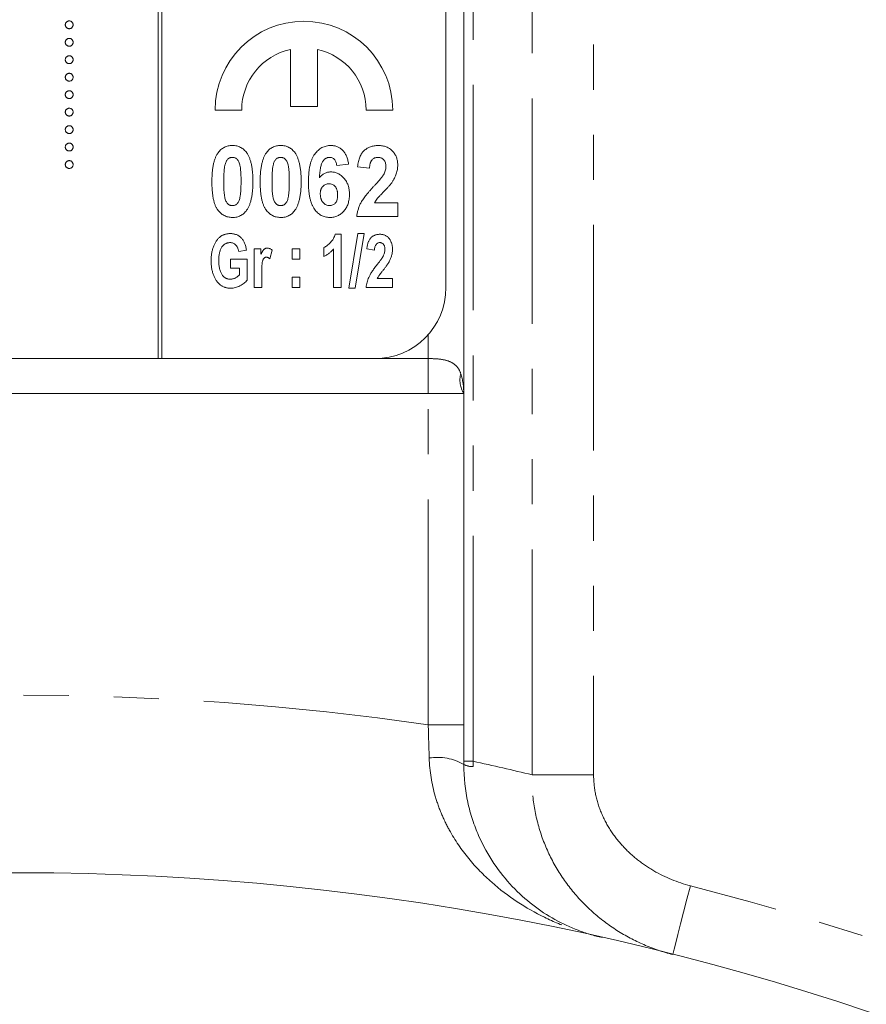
# Model space of a CAD drawing. Header units: millimetres. Extents: x -17 to 394, y -269 to 387.
# Tile 5 of 28: x 58 to 82, y 139 to 167. Entities that reach past the tile are written whole.
import ezdxf

# ---------------------------------------------------------------- set-up
doc = ezdxf.new("R2010")
doc.units = ezdxf.units.MM
doc.linetypes.add('PHANTOM', pattern=[12.7, 6.35, -1.27, 1.27, -1.27, 1.27, -1.27])

msp = doc.modelspace()

# ---------------------------------------------------------------- linework, layer by layer
at = {"color": 7, "linetype": 'Continuous', "lineweight": 15}
for p, q in [((70.492, 221.999), (70.492, 155.999)), ((61.892, 216.979), (61.892, 156.979)), ((61.992, 156.979), (61.992, 216.979)), ((69.992, 158.979), (69.992, 214.979)), ((65.612, 165.687), (65.612, 164.079)), ((66.372, 164.079), (66.372, 165.687)), ((63.492, 163.979), (64.242, 163.979)), ((65.612, 164.079), (66.372, 164.079)), ((67.742, 163.979), (68.492, 163.979)), ((67.248, 162.457), (66.915, 162.415)), ((67.838, 162.338), (67.505, 162.376)), ((67.98, 161.364), (68.633, 161.364)), ((68.633, 161.364), (68.633, 160.979)), ((68.633, 160.979), (67.479, 160.979)), ((66.872, 160.479), (67.044, 160.479)), ((67.044, 160.479), (67.044, 158.979)), ((67.258, 158.96), (67.508, 160.499)), ((67.687, 160.499), (67.438, 158.96)), ((67.508, 160.499), (67.687, 160.499)), ((64.375, 160.031), (64.161, 159.992)), ((64.589, 160.07), (64.784, 160.07)), ((64.589, 158.979), (64.589, 160.07)), ((64.784, 160.07), (64.784, 159.915)), ((65.096, 160.035), (65.031, 159.789)), ((65.661, 160.07), (65.875, 160.07)), ((65.661, 159.778), (65.661, 160.07)), ((65.875, 160.07), (65.875, 159.778)), ((66.557, 159.856), (66.557, 160.109)), ((66.83, 158.979), (66.83, 160.07)), ((67.979, 160.031), (67.765, 160.07)), ((63.927, 159.778), (64.395, 159.778)), ((63.927, 159.525), (63.927, 159.778)), ((64.395, 159.778), (64.395, 159.189)), ((65.875, 159.778), (65.661, 159.778)), ((64.18, 159.525), (63.927, 159.525)), ((64.18, 159.338), (64.18, 159.525)), ((64.804, 159.316), (64.804, 158.979)), ((65.661, 159.271), (65.875, 159.271)), ((65.661, 158.979), (65.661, 159.271)), ((65.875, 159.271), (65.875, 158.979)), ((68.059, 159.232), (68.486, 159.232)), ((68.486, 159.232), (68.486, 158.979)), ((64.804, 158.979), (64.589, 158.979)), ((65.875, 158.979), (65.661, 158.979)), ((67.044, 158.979), (66.83, 158.979)), ((67.438, 158.96), (67.258, 158.96)), ((68.486, 158.979), (67.745, 158.979)), ((47.992, 156.979), (61.892, 156.979)), ((61.892, 156.979), (61.992, 156.979)), ((61.992, 156.979), (67.992, 156.979)), ((69.492, 155.999), (46.492, 155.999)), ((69.492, 155.999), (70.492, 155.999)), ((70.492, 155.999), (70.492, 146.663))]:
    msp.add_line(p, q, dxfattribs=at)
at = {"color": 8, "linetype": 'PHANTOM', "lineweight": 0}
for p, q in [((70.76, 145.639), (70.76, 221.999)), ((72.415, 145.256), (72.415, 176.886)), ((74.147, 173.441), (74.147, 145.256)), ((69.492, 156.979), (69.492, 157.656)), ((67.992, 156.979), (69.492, 156.979)), ((69.492, 156.979), (69.492, 155.999)), ((69.492, 146.663), (69.492, 155.999)), ((70.492, 146.663), (69.492, 146.663)), ((70.492, 145.639), (70.76, 145.639)), ((74.147, 145.256), (72.415, 145.256))]:
    msp.add_line(p, q, dxfattribs=at)
at = {"color": 8, "linetype": 'PHANTOM', "lineweight": 0, "flags": 128}
msp.add_lwpolyline([(76.871, 142.133), (76.774, 141.755), (76.682, 141.392), (76.596, 141.057), (76.522, 140.763), (76.46, 140.522), (76.415, 140.343), (76.386, 140.232), (76.377, 140.195)], dxfattribs=at)
at = {"color": 7, "linetype": 'Continuous', "lineweight": 15}
msp.add_circle((57.992, 67.999), 74.5, dxfattribs=at)
for centre, radius, start, end in [((65.992, 163.979), 2.5, 0, 180), ((65.992, 163.979), 1.75, 102.5413, 180), ((65.992, 163.979), 1.75, 0, 77.4587), ((67.992, 158.979), 2, 270, 0)]:
    msp.add_arc(centre, radius, start, end, dxfattribs=at)
at = {"color": 8, "linetype": 'PHANTOM', "lineweight": 0}
for centre, radius, start, end in [((71.079, 156.371), 0.695, 164.8443, 212.3186), ((57.992, 67.999), 79.5, 81.68275, 98.31725), ((69.749, 144.267), 1.482, 59.9122, 98.9365), ((53.662, 67.999), 79.5, 76.35626, 77.58036), ((70.731, 145.998), 0.508, 241.9159, 272.9455), ((57.992, 67.999), 76.5, 54.82029, 75.7131)]:
    msp.add_arc(centre, radius, start, end, dxfattribs=at)
at = {"color": 7, "linetype": 'Continuous', "lineweight": 15}
for points, knots in [([(59.275, 166.379), (59.276, 166.386), (59.276, 166.4), (59.283, 166.421), (59.293, 166.44), (59.307, 166.457), (59.324, 166.471), (59.343, 166.481), (59.364, 166.488), (59.378, 166.488), (59.385, 166.489)], [0, 0, 0, 0, 0.127757, 0.249414, 0.372796, 0.500111, 0.62861, 0.750643, 0.873768, 1, 1, 1, 1]), ([(59.385, 166.268), (59.378, 166.269), (59.364, 166.27), (59.343, 166.276), (59.324, 166.286), (59.307, 166.3), (59.293, 166.317), (59.283, 166.336), (59.276, 166.357), (59.276, 166.371), (59.275, 166.379)], [0, 0, 0, 0, 0.126178, 0.248821, 0.37154, 0.499984, 0.627244, 0.749226, 0.872298, 1, 1, 1, 1]), ([(59.385, 166.489), (59.393, 166.488), (59.407, 166.488), (59.428, 166.481), (59.447, 166.471), (59.464, 166.457), (59.478, 166.44), (59.488, 166.421), (59.494, 166.4), (59.495, 166.386), (59.496, 166.379)], [0, 0, 0, 0, 0.129097, 0.252046, 0.373905, 0.501038, 0.628171, 0.751376, 0.872426, 1, 1, 1, 1]), ([(59.496, 166.379), (59.495, 166.371), (59.494, 166.357), (59.488, 166.336), (59.478, 166.317), (59.464, 166.3), (59.447, 166.286), (59.428, 166.276), (59.407, 166.27), (59.393, 166.269), (59.385, 166.268)], [0, 0, 0, 0, 0.127519, 0.249986, 0.371792, 0.49887, 0.625948, 0.748492, 0.870959, 1, 1, 1, 1]), ([(59.275, 165.887), (59.276, 165.894), (59.276, 165.909), (59.283, 165.929), (59.293, 165.948), (59.307, 165.965), (59.324, 165.979), (59.343, 165.99), (59.364, 165.996), (59.378, 165.997), (59.385, 165.997)], [0, 0, 0, 0, 0.127757, 0.249414, 0.372796, 0.500111, 0.62861, 0.750643, 0.873768, 1, 1, 1, 1]), ([(59.385, 165.777), (59.378, 165.777), (59.364, 165.778), (59.343, 165.784), (59.324, 165.795), (59.307, 165.808), (59.293, 165.825), (59.283, 165.844), (59.276, 165.865), (59.276, 165.879), (59.275, 165.887)], [0, 0, 0, 0, 0.126178, 0.248821, 0.37154, 0.499984, 0.627244, 0.749226, 0.872298, 1, 1, 1, 1]), ([(59.385, 165.997), (59.393, 165.997), (59.407, 165.996), (59.428, 165.99), (59.447, 165.979), (59.464, 165.965), (59.478, 165.948), (59.488, 165.929), (59.494, 165.909), (59.495, 165.894), (59.496, 165.887)], [0, 0, 0, 0, 0.129097, 0.252046, 0.373905, 0.501038, 0.628171, 0.751376, 0.872426, 1, 1, 1, 1]), ([(59.496, 165.887), (59.495, 165.879), (59.494, 165.865), (59.488, 165.844), (59.478, 165.825), (59.464, 165.808), (59.447, 165.795), (59.428, 165.784), (59.407, 165.778), (59.393, 165.777), (59.385, 165.777)], [0, 0, 0, 0, 0.127519, 0.249986, 0.371792, 0.49887, 0.625948, 0.748492, 0.870959, 1, 1, 1, 1]), ([(59.275, 165.395), (59.276, 165.402), (59.276, 165.417), (59.283, 165.437), (59.293, 165.456), (59.307, 165.473), (59.324, 165.487), (59.343, 165.498), (59.364, 165.504), (59.378, 165.505), (59.385, 165.505)], [0, 0, 0, 0, 0.127757, 0.249414, 0.372796, 0.500111, 0.62861, 0.750643, 0.873768, 1, 1, 1, 1]), ([(59.385, 165.285), (59.378, 165.285), (59.364, 165.286), (59.343, 165.292), (59.324, 165.303), (59.307, 165.316), (59.293, 165.333), (59.283, 165.352), (59.276, 165.373), (59.276, 165.388), (59.275, 165.395)], [0, 0, 0, 0, 0.126178, 0.248821, 0.37154, 0.499984, 0.627244, 0.749226, 0.872298, 1, 1, 1, 1]), ([(59.385, 165.505), (59.393, 165.505), (59.407, 165.504), (59.428, 165.498), (59.447, 165.487), (59.464, 165.473), (59.478, 165.456), (59.488, 165.437), (59.494, 165.417), (59.495, 165.402), (59.496, 165.395)], [0, 0, 0, 0, 0.129097, 0.252046, 0.373905, 0.501038, 0.628171, 0.751376, 0.872426, 1, 1, 1, 1]), ([(59.496, 165.395), (59.495, 165.388), (59.494, 165.373), (59.488, 165.352), (59.478, 165.333), (59.464, 165.317), (59.447, 165.303), (59.428, 165.292), (59.407, 165.286), (59.393, 165.285), (59.385, 165.285)], [0, 0, 0, 0, 0.127519, 0.249986, 0.371792, 0.49887, 0.625948, 0.748492, 0.870959, 1, 1, 1, 1]), ([(59.275, 164.903), (59.276, 164.91), (59.276, 164.925), (59.283, 164.946), (59.293, 164.965), (59.307, 164.982), (59.324, 164.995), (59.343, 165.006), (59.364, 165.012), (59.378, 165.013), (59.385, 165.013)], [0, 0, 0, 0, 0.127757, 0.249414, 0.372796, 0.500111, 0.62861, 0.750643, 0.873768, 1, 1, 1, 1]), ([(59.385, 165.013), (59.393, 165.013), (59.407, 165.012), (59.428, 165.006), (59.447, 164.995), (59.464, 164.981), (59.478, 164.965), (59.488, 164.946), (59.494, 164.925), (59.495, 164.91), (59.496, 164.903)], [0, 0, 0, 0, 0.129097, 0.252046, 0.373905, 0.501038, 0.628171, 0.751376, 0.872426, 1, 1, 1, 1]), ([(59.385, 164.793), (59.378, 164.793), (59.364, 164.794), (59.343, 164.8), (59.324, 164.811), (59.307, 164.825), (59.293, 164.842), (59.283, 164.86), (59.276, 164.881), (59.276, 164.896), (59.275, 164.903)], [0, 0, 0, 0, 0.126178, 0.248821, 0.37154, 0.499984, 0.627244, 0.749226, 0.872298, 1, 1, 1, 1]), ([(59.496, 164.903), (59.495, 164.896), (59.494, 164.881), (59.488, 164.86), (59.478, 164.842), (59.464, 164.825), (59.447, 164.811), (59.428, 164.8), (59.407, 164.794), (59.393, 164.793), (59.385, 164.793)], [0, 0, 0, 0, 0.127519, 0.249986, 0.371792, 0.49887, 0.625948, 0.748492, 0.870959, 1, 1, 1, 1]), ([(59.275, 164.411), (59.276, 164.419), (59.276, 164.433), (59.283, 164.454), (59.293, 164.473), (59.307, 164.49), (59.324, 164.504), (59.343, 164.514), (59.364, 164.52), (59.378, 164.521), (59.385, 164.521)], [0, 0, 0, 0, 0.127757, 0.249414, 0.372796, 0.500111, 0.62861, 0.750643, 0.873768, 1, 1, 1, 1]), ([(59.385, 164.521), (59.393, 164.521), (59.407, 164.52), (59.428, 164.514), (59.447, 164.504), (59.464, 164.49), (59.478, 164.473), (59.488, 164.454), (59.494, 164.433), (59.495, 164.419), (59.496, 164.411)], [0, 0, 0, 0, 0.129097, 0.252046, 0.373905, 0.5010378, 0.6281707, 0.7513765, 0.872426, 1, 1, 1, 1]), ([(59.385, 164.301), (59.378, 164.301), (59.364, 164.302), (59.343, 164.308), (59.324, 164.319), (59.307, 164.333), (59.293, 164.35), (59.283, 164.369), (59.276, 164.389), (59.276, 164.404), (59.275, 164.411)], [0, 0, 0, 0, 0.126178, 0.248821, 0.37154, 0.499984, 0.627244, 0.749226, 0.872298, 1, 1, 1, 1]), ([(59.496, 164.411), (59.495, 164.404), (59.494, 164.389), (59.488, 164.369), (59.478, 164.35), (59.464, 164.333), (59.447, 164.319), (59.428, 164.308), (59.407, 164.302), (59.393, 164.301), (59.385, 164.301)], [0, 0, 0, 0, 0.127519, 0.249986, 0.371792, 0.49887, 0.625948, 0.748492, 0.870959, 1, 1, 1, 1]), ([(59.275, 163.919), (59.276, 163.927), (59.276, 163.941), (59.283, 163.962), (59.293, 163.981), (59.307, 163.998), (59.324, 164.012), (59.343, 164.022), (59.364, 164.028), (59.378, 164.029), (59.385, 164.03)], [0, 0, 0, 0, 0.127757, 0.249414, 0.372796, 0.500111, 0.62861, 0.750643, 0.873768, 1, 1, 1, 1]), ([(59.385, 163.809), (59.378, 163.81), (59.364, 163.81), (59.343, 163.816), (59.324, 163.827), (59.307, 163.841), (59.293, 163.858), (59.283, 163.877), (59.276, 163.898), (59.276, 163.912), (59.275, 163.919)], [0, 0, 0, 0, 0.126178, 0.248821, 0.37154, 0.499984, 0.627244, 0.749226, 0.872298, 1, 1, 1, 1]), ([(59.385, 164.03), (59.393, 164.029), (59.407, 164.028), (59.428, 164.022), (59.447, 164.012), (59.464, 163.998), (59.478, 163.981), (59.488, 163.962), (59.494, 163.941), (59.495, 163.927), (59.496, 163.919)], [0, 0, 0, 0, 0.129097, 0.252046, 0.373905, 0.5010378, 0.6281707, 0.7513765, 0.872426, 1, 1, 1, 1]), ([(59.496, 163.919), (59.495, 163.912), (59.494, 163.898), (59.488, 163.877), (59.478, 163.858), (59.464, 163.841), (59.447, 163.827), (59.428, 163.816), (59.407, 163.81), (59.393, 163.81), (59.385, 163.809)], [0, 0, 0, 0, 0.127519, 0.249986, 0.371792, 0.49887, 0.625948, 0.748492, 0.870959, 1, 1, 1, 1]), ([(59.275, 163.428), (59.276, 163.435), (59.276, 163.449), (59.283, 163.47), (59.293, 163.489), (59.307, 163.506), (59.324, 163.52), (59.343, 163.53), (59.364, 163.537), (59.378, 163.537), (59.385, 163.538)], [0, 0, 0, 0, 0.127757, 0.249414, 0.372796, 0.500111, 0.62861, 0.750643, 0.873768, 1, 1, 1, 1]), ([(59.385, 163.317), (59.378, 163.318), (59.364, 163.319), (59.343, 163.324), (59.324, 163.335), (59.307, 163.349), (59.293, 163.366), (59.283, 163.385), (59.276, 163.406), (59.276, 163.42), (59.275, 163.428)], [0, 0, 0, 0, 0.126178, 0.248821, 0.37154, 0.499984, 0.627244, 0.749226, 0.872298, 1, 1, 1, 1]), ([(59.385, 163.538), (59.393, 163.537), (59.407, 163.537), (59.428, 163.53), (59.447, 163.52), (59.464, 163.506), (59.478, 163.489), (59.488, 163.47), (59.494, 163.449), (59.495, 163.435), (59.496, 163.428)], [0, 0, 0, 0, 0.129097, 0.252046, 0.373905, 0.5010378, 0.6281707, 0.7513765, 0.872426, 1, 1, 1, 1]), ([(59.496, 163.428), (59.495, 163.42), (59.494, 163.406), (59.488, 163.385), (59.478, 163.366), (59.464, 163.349), (59.447, 163.335), (59.428, 163.324), (59.407, 163.319), (59.393, 163.318), (59.385, 163.317)], [0, 0, 0, 0, 0.127519, 0.249986, 0.371792, 0.49887, 0.625948, 0.748492, 0.870959, 1, 1, 1, 1]), ([(59.275, 162.936), (59.276, 162.943), (59.276, 162.957), (59.283, 162.978), (59.293, 162.997), (59.307, 163.014), (59.324, 163.028), (59.343, 163.038), (59.364, 163.045), (59.378, 163.045), (59.385, 163.046)], [0, 0, 0, 0, 0.127757, 0.249414, 0.372796, 0.500111, 0.62861, 0.750643, 0.873768, 1, 1, 1, 1]), ([(59.385, 163.046), (59.393, 163.046), (59.407, 163.045), (59.428, 163.038), (59.447, 163.028), (59.464, 163.014), (59.478, 162.997), (59.488, 162.978), (59.494, 162.957), (59.495, 162.943), (59.496, 162.936)], [0, 0, 0, 0, 0.129097, 0.252046, 0.373905, 0.5010378, 0.6281707, 0.7513765, 0.872426, 1, 1, 1, 1]), ([(59.385, 162.825), (59.378, 162.826), (59.364, 162.827), (59.343, 162.833), (59.324, 162.843), (59.307, 162.857), (59.293, 162.874), (59.283, 162.893), (59.276, 162.914), (59.276, 162.928), (59.275, 162.936)], [0, 0, 0, 0, 0.126178, 0.248821, 0.37154, 0.499984, 0.627244, 0.749226, 0.872298, 1, 1, 1, 1]), ([(59.496, 162.936), (59.495, 162.928), (59.494, 162.914), (59.488, 162.893), (59.478, 162.874), (59.464, 162.857), (59.447, 162.843), (59.428, 162.833), (59.407, 162.827), (59.393, 162.826), (59.385, 162.825)], [0, 0, 0, 0, 0.127519, 0.249986, 0.371792, 0.49887, 0.625948, 0.748492, 0.870959, 1, 1, 1, 1]), ([(63.402, 161.97), (63.403, 162.015), (63.404, 162.101), (63.412, 162.227), (63.425, 162.343), (63.444, 162.449), (63.468, 162.545), (63.498, 162.632), (63.533, 162.709), (63.563, 162.754), (63.577, 162.776)], [0, 0, 0, 0, 0.161353, 0.311487, 0.450782, 0.579227, 0.697301, 0.806301, 0.906736, 1, 1, 1, 1]), ([(63.577, 162.776), (63.589, 162.792), (63.613, 162.824), (63.655, 162.865), (63.7, 162.901), (63.749, 162.929), (63.802, 162.952), (63.858, 162.967), (63.917, 162.977), (63.958, 162.979), (63.979, 162.979)], [0, 0, 0, 0, 0.12937, 0.25424, 0.375227, 0.49491, 0.615665, 0.738824, 0.86589, 1, 1, 1, 1]), ([(63.979, 162.979), (64, 162.979), (64.041, 162.977), (64.101, 162.968), (64.157, 162.952), (64.21, 162.929), (64.259, 162.9), (64.304, 162.864), (64.346, 162.822), (64.37, 162.79), (64.383, 162.774)], [0, 0, 0, 0, 0.133446, 0.259883, 0.382665, 0.503602, 0.623125, 0.745227, 0.870078, 1, 1, 1, 1]), ([(64.383, 162.774), (64.397, 162.752), (64.426, 162.707), (64.461, 162.63), (64.491, 162.544), (64.515, 162.447), (64.533, 162.341), (64.547, 162.225), (64.555, 162.098), (64.556, 162.011), (64.556, 161.966)], [0, 0, 0, 0, 0.092469, 0.19212, 0.300958, 0.418858, 0.547499, 0.687063, 0.837452, 1, 1, 1, 1]), ([(64.761, 161.97), (64.762, 162.015), (64.763, 162.101), (64.771, 162.227), (64.784, 162.343), (64.803, 162.449), (64.827, 162.545), (64.857, 162.632), (64.892, 162.709), (64.922, 162.754), (64.936, 162.776)], [0, 0, 0, 0, 0.161353, 0.311487, 0.450782, 0.579227, 0.697301, 0.806301, 0.906736, 1, 1, 1, 1]), ([(64.936, 162.776), (64.948, 162.792), (64.972, 162.824), (65.014, 162.865), (65.059, 162.901), (65.108, 162.929), (65.161, 162.952), (65.217, 162.967), (65.276, 162.977), (65.317, 162.979), (65.338, 162.979)], [0, 0, 0, 0, 0.12937, 0.25424, 0.375227, 0.49491, 0.615665, 0.738824, 0.86589, 1, 1, 1, 1]), ([(65.338, 162.979), (65.359, 162.979), (65.4, 162.977), (65.46, 162.968), (65.516, 162.952), (65.569, 162.929), (65.618, 162.9), (65.663, 162.864), (65.705, 162.822), (65.729, 162.79), (65.742, 162.774)], [0, 0, 0, 0, 0.133446, 0.259883, 0.382665, 0.503602, 0.623125, 0.745227, 0.870078, 1, 1, 1, 1]), ([(65.742, 162.774), (65.756, 162.752), (65.785, 162.707), (65.82, 162.63), (65.849, 162.544), (65.874, 162.447), (65.892, 162.341), (65.906, 162.225), (65.914, 162.098), (65.915, 162.011), (65.915, 161.966)], [0, 0, 0, 0, 0.092469, 0.19212, 0.300958, 0.418858, 0.547499, 0.687063, 0.837452, 1, 1, 1, 1]), ([(66.12, 161.952), (66.121, 161.996), (66.122, 162.081), (66.13, 162.203), (66.143, 162.316), (66.163, 162.419), (66.187, 162.513), (66.218, 162.597), (66.253, 162.673), (66.295, 162.738), (66.341, 162.795), (66.39, 162.844), (66.443, 162.886), (66.499, 162.92), (66.558, 162.946), (66.621, 162.965), (66.687, 162.977), (66.732, 162.979), (66.755, 162.979)], [0, 0, 0, 0, 0.096877, 0.187153, 0.270735, 0.347937, 0.419133, 0.48508, 0.545968, 0.602655, 0.656197, 0.707353, 0.756561, 0.804673, 0.852134, 0.899962, 0.949141, 1, 1, 1, 1]), ([(66.755, 162.979), (66.771, 162.979), (66.803, 162.978), (66.85, 162.971), (66.894, 162.961), (66.936, 162.946), (66.977, 162.928), (67.014, 162.904), (67.05, 162.877), (67.084, 162.846), (67.115, 162.81), (67.143, 162.771), (67.168, 162.728), (67.19, 162.681), (67.209, 162.63), (67.226, 162.576), (67.239, 162.518), (67.245, 162.478), (67.248, 162.457)], [0, 0, 0, 0, 0.061178, 0.119833, 0.177425, 0.233665, 0.288812, 0.34461, 0.401192, 0.4591, 0.518171, 0.57901, 0.641737, 0.706591, 0.774705, 0.845979, 0.921102, 1, 1, 1, 1]), ([(67.505, 162.376), (67.508, 162.402), (67.513, 162.452), (67.527, 162.524), (67.544, 162.591), (67.565, 162.652), (67.59, 162.707), (67.619, 162.757), (67.652, 162.801), (67.69, 162.839), (67.731, 162.872), (67.774, 162.901), (67.819, 162.925), (67.867, 162.945), (67.917, 162.961), (67.97, 162.971), (68.025, 162.978), (68.063, 162.979), (68.082, 162.979)], [0, 0, 0, 0, 0.083626, 0.1620401, 0.2354441, 0.3039477, 0.3688852, 0.4301118, 0.4884998, 0.5454082, 0.6010977, 0.6560669, 0.710834, 0.7659231, 0.8219749, 0.87923, 0.9387494, 1, 1, 1, 1]), ([(68.082, 162.979), (68.103, 162.979), (68.144, 162.978), (68.203, 162.971), (68.259, 162.958), (68.312, 162.942), (68.361, 162.919), (68.406, 162.892), (68.448, 162.86), (68.487, 162.824), (68.521, 162.784), (68.551, 162.741), (68.577, 162.696), (68.597, 162.648), (68.613, 162.598), (68.625, 162.546), (68.632, 162.491), (68.633, 162.454), (68.633, 162.435)], [0, 0, 0, 0, 0.071796, 0.139904, 0.205399, 0.268665, 0.32979, 0.390206, 0.450635, 0.511467, 0.572124, 0.632216, 0.691313, 0.750431, 0.810351, 0.871606, 0.934638, 1, 1, 1, 1]), ([(59.275, 162.444), (59.276, 162.451), (59.276, 162.466), (59.283, 162.486), (59.293, 162.505), (59.307, 162.522), (59.324, 162.536), (59.343, 162.547), (59.364, 162.553), (59.378, 162.554), (59.385, 162.554)], [0, 0, 0, 0, 0.127757, 0.249414, 0.372796, 0.500111, 0.62861, 0.750643, 0.873768, 1, 1, 1, 1]), ([(59.385, 162.554), (59.393, 162.554), (59.407, 162.553), (59.428, 162.547), (59.447, 162.536), (59.464, 162.522), (59.478, 162.505), (59.488, 162.486), (59.494, 162.466), (59.495, 162.451), (59.496, 162.444)], [0, 0, 0, 0, 0.129097, 0.252046, 0.373905, 0.5010378, 0.6281707, 0.7513765, 0.872426, 1, 1, 1, 1]), ([(63.979, 162.646), (63.968, 162.645), (63.946, 162.644), (63.914, 162.636), (63.884, 162.622), (63.856, 162.603), (63.83, 162.577), (63.808, 162.542), (63.789, 162.499), (63.779, 162.467), (63.775, 162.449)], [0, 0, 0, 0, 0.108126, 0.212655, 0.317834, 0.426209, 0.542787, 0.674921, 0.827155, 1, 1, 1, 1]), ([(64.223, 161.966), (64.223, 161.993), (64.223, 162.045), (64.221, 162.12), (64.218, 162.188), (64.214, 162.25), (64.21, 162.305), (64.204, 162.354), (64.197, 162.396), (64.187, 162.441), (64.171, 162.489), (64.151, 162.537), (64.128, 162.575), (64.102, 162.603), (64.074, 162.622), (64.044, 162.636), (64.012, 162.644), (63.99, 162.645), (63.979, 162.646)], [0, 0, 0, 0, 0.102881, 0.197209, 0.283518, 0.361346, 0.431203, 0.492692, 0.54592, 0.591432, 0.668148, 0.733641, 0.788915, 0.835296, 0.876983, 0.917385, 0.957994, 1, 1, 1, 1]), ([(65.338, 162.646), (65.327, 162.645), (65.305, 162.644), (65.273, 162.636), (65.243, 162.622), (65.215, 162.603), (65.189, 162.577), (65.167, 162.542), (65.148, 162.499), (65.138, 162.467), (65.133, 162.449)], [0, 0, 0, 0, 0.1081262, 0.2126548, 0.3178342, 0.4262094, 0.5427872, 0.6749212, 0.8271554, 1, 1, 1, 1]), ([(65.582, 161.966), (65.582, 161.993), (65.582, 162.045), (65.58, 162.12), (65.577, 162.188), (65.573, 162.25), (65.569, 162.305), (65.563, 162.354), (65.556, 162.396), (65.546, 162.441), (65.53, 162.489), (65.51, 162.537), (65.487, 162.575), (65.461, 162.603), (65.433, 162.622), (65.403, 162.636), (65.371, 162.644), (65.349, 162.645), (65.338, 162.646)], [0, 0, 0, 0, 0.102881, 0.197209, 0.283518, 0.361346, 0.431203, 0.492692, 0.54592, 0.591432, 0.668148, 0.733641, 0.788915, 0.835296, 0.876983, 0.917385, 0.957994, 1, 1, 1, 1]), ([(66.714, 162.646), (66.705, 162.646), (66.686, 162.645), (66.66, 162.639), (66.635, 162.63), (66.61, 162.618), (66.587, 162.602), (66.565, 162.582), (66.544, 162.559), (66.524, 162.532), (66.505, 162.499), (66.489, 162.459), (66.474, 162.412), (66.462, 162.357), (66.45, 162.296), (66.441, 162.226), (66.434, 162.15), (66.43, 162.096), (66.428, 162.068)], [0, 0, 0, 0, 0.038549, 0.076731, 0.113961, 0.15218, 0.192053, 0.233365, 0.277448, 0.323967, 0.376191, 0.436832, 0.506276, 0.585343, 0.674026, 0.77223, 0.880854, 1, 1, 1, 1]), ([(66.915, 162.415), (66.913, 162.434), (66.908, 162.468), (66.894, 162.516), (66.876, 162.557), (66.851, 162.59), (66.823, 162.615), (66.79, 162.633), (66.753, 162.644), (66.727, 162.645), (66.714, 162.646)], [0, 0, 0, 0, 0.164157, 0.308412, 0.438211, 0.555683, 0.664754, 0.772007, 0.882054, 1, 1, 1, 1]), ([(68.075, 162.646), (68.058, 162.645), (68.027, 162.644), (67.981, 162.63), (67.942, 162.607), (67.913, 162.581), (67.894, 162.555), (67.881, 162.533), (67.87, 162.508), (67.86, 162.479), (67.852, 162.448), (67.846, 162.414), (67.841, 162.377), (67.839, 162.351), (67.838, 162.338)], [0, 0, 0, 0, 0.113161, 0.218397, 0.321032, 0.425451, 0.480432, 0.539535, 0.603087, 0.670897, 0.743797, 0.823054, 0.908073, 1, 1, 1, 1]), ([(68.3, 162.383), (68.299, 162.403), (68.298, 162.441), (68.287, 162.494), (68.268, 162.54), (68.242, 162.579), (68.208, 162.609), (68.169, 162.631), (68.124, 162.643), (68.092, 162.645), (68.075, 162.646)], [0, 0, 0, 0, 0.152646, 0.288633, 0.413784, 0.530653, 0.643603, 0.754846, 0.872699, 1, 1, 1, 1]), ([(59.385, 162.334), (59.378, 162.334), (59.364, 162.335), (59.343, 162.341), (59.324, 162.352), (59.307, 162.365), (59.293, 162.382), (59.283, 162.401), (59.276, 162.422), (59.276, 162.436), (59.275, 162.444)], [0, 0, 0, 0, 0.126178, 0.248821, 0.37154, 0.499984, 0.627244, 0.749226, 0.872298, 1, 1, 1, 1]), ([(59.496, 162.444), (59.495, 162.436), (59.494, 162.422), (59.488, 162.401), (59.478, 162.382), (59.464, 162.365), (59.447, 162.352), (59.428, 162.341), (59.407, 162.335), (59.393, 162.334), (59.385, 162.334)], [0, 0, 0, 0, 0.127519, 0.249986, 0.371792, 0.49887, 0.625948, 0.748492, 0.870959, 1, 1, 1, 1]), ([(63.775, 162.449), (63.771, 162.437), (63.764, 162.409), (63.757, 162.363), (63.75, 162.312), (63.745, 162.255), (63.741, 162.191), (63.738, 162.121), (63.736, 162.046), (63.736, 161.993), (63.736, 161.966)], [0, 0, 0, 0, 0.082074, 0.176412, 0.282719, 0.401833, 0.532174, 0.675579, 0.831216, 1, 1, 1, 1]), ([(65.133, 162.449), (65.13, 162.437), (65.123, 162.409), (65.116, 162.363), (65.109, 162.312), (65.104, 162.255), (65.1, 162.191), (65.097, 162.121), (65.095, 162.046), (65.095, 161.993), (65.095, 161.966)], [0, 0, 0, 0, 0.082074, 0.176412, 0.282719, 0.401833, 0.532174, 0.675579, 0.831216, 1, 1, 1, 1]), ([(66.428, 162.068), (66.439, 162.081), (66.46, 162.107), (66.496, 162.142), (66.533, 162.171), (66.573, 162.194), (66.614, 162.213), (66.657, 162.226), (66.703, 162.234), (66.734, 162.235), (66.749, 162.236)], [0, 0, 0, 0, 0.1369169, 0.2673548, 0.3927455, 0.5132363, 0.6335004, 0.7528776, 0.8750406, 1, 1, 1, 1]), ([(66.749, 162.236), (66.767, 162.235), (66.802, 162.234), (66.854, 162.226), (66.903, 162.212), (66.951, 162.192), (66.996, 162.168), (67.04, 162.137), (67.081, 162.101), (67.121, 162.06), (67.157, 162.015), (67.188, 161.966), (67.215, 161.914), (67.237, 161.858), (67.254, 161.8), (67.265, 161.738), (67.273, 161.673), (67.274, 161.628), (67.274, 161.606)], [0, 0, 0, 0, 0.058391, 0.114756, 0.170823, 0.226673, 0.282972, 0.341229, 0.400909, 0.463544, 0.527222, 0.590338, 0.654457, 0.719426, 0.78561, 0.854396, 0.925422, 1, 1, 1, 1]), ([(68.232, 162.152), (68.242, 162.171), (68.262, 162.209), (68.284, 162.267), (68.297, 162.325), (68.299, 162.364), (68.3, 162.383)], [0, 0, 0, 0, 0.269282, 0.52172, 0.764049, 1, 1, 1, 1]), ([(68.633, 162.435), (68.633, 162.413), (68.632, 162.37), (68.624, 162.306), (68.611, 162.244), (68.593, 162.183), (68.569, 162.122), (68.54, 162.06), (68.505, 161.996), (68.477, 161.955), (68.463, 161.933)], [0, 0, 0, 0, 0.121431, 0.240644, 0.35847, 0.475771, 0.596194, 0.723071, 0.857711, 1, 1, 1, 1]), ([(63.979, 160.953), (63.958, 160.954), (63.917, 160.956), (63.856, 160.966), (63.799, 160.983), (63.745, 161.008), (63.693, 161.04), (63.645, 161.079), (63.601, 161.124), (63.566, 161.167), (63.541, 161.206), (63.523, 161.238), (63.506, 161.272), (63.491, 161.31), (63.477, 161.35), (63.464, 161.393), (63.452, 161.438), (63.442, 161.486), (63.432, 161.538), (63.424, 161.591), (63.418, 161.648), (63.412, 161.707), (63.408, 161.768), (63.404, 161.833), (63.403, 161.9), (63.403, 161.946), (63.402, 161.97)], [0, 0, 0, 0, 0.048261, 0.094686, 0.139932, 0.18483, 0.230281, 0.276907, 0.325211, 0.375791, 0.402434, 0.430159, 0.45962, 0.490257, 0.522668, 0.556727, 0.59238, 0.629824, 0.669483, 0.7108, 0.753807, 0.799142, 0.846224, 0.895383, 0.946629, 1, 1, 1, 1]), ([(63.736, 161.966), (63.736, 161.938), (63.736, 161.886), (63.737, 161.811), (63.74, 161.743), (63.744, 161.681), (63.749, 161.626), (63.755, 161.578), (63.762, 161.536), (63.772, 161.49), (63.787, 161.443), (63.807, 161.395), (63.83, 161.357), (63.856, 161.329), (63.885, 161.31), (63.914, 161.296), (63.946, 161.289), (63.968, 161.287), (63.979, 161.287)], [0, 0, 0, 0, 0.10304, 0.197514, 0.283452, 0.3614, 0.431366, 0.492449, 0.54576, 0.591341, 0.668658, 0.734252, 0.789184, 0.83527, 0.876737, 0.91787, 0.957929, 1, 1, 1, 1]), ([(64.184, 161.483), (64.187, 161.496), (64.194, 161.524), (64.201, 161.569), (64.208, 161.62), (64.214, 161.677), (64.217, 161.74), (64.221, 161.81), (64.222, 161.886), (64.223, 161.938), (64.223, 161.966)], [0, 0, 0, 0, 0.082343, 0.176177, 0.282014, 0.400696, 0.531465, 0.67534, 0.831489, 1, 1, 1, 1]), ([(64.556, 161.966), (64.556, 161.92), (64.555, 161.833), (64.547, 161.707), (64.533, 161.591), (64.514, 161.484), (64.49, 161.388), (64.46, 161.301), (64.425, 161.224), (64.396, 161.178), (64.381, 161.157)], [0, 0, 0, 0, 0.161852, 0.31204, 0.451417, 0.5795, 0.697704, 0.806847, 0.906999, 1, 1, 1, 1]), ([(65.338, 160.953), (65.317, 160.954), (65.276, 160.956), (65.215, 160.966), (65.158, 160.983), (65.103, 161.008), (65.052, 161.04), (65.004, 161.079), (64.96, 161.124), (64.925, 161.167), (64.9, 161.206), (64.882, 161.238), (64.865, 161.272), (64.85, 161.31), (64.835, 161.35), (64.823, 161.393), (64.811, 161.438), (64.801, 161.486), (64.791, 161.538), (64.783, 161.591), (64.777, 161.648), (64.771, 161.707), (64.767, 161.768), (64.763, 161.833), (64.762, 161.9), (64.762, 161.946), (64.761, 161.97)], [0, 0, 0, 0, 0.048261, 0.094686, 0.139932, 0.18483, 0.230281, 0.276907, 0.325211, 0.375791, 0.402434, 0.430159, 0.45962, 0.490257, 0.522668, 0.556727, 0.59238, 0.629824, 0.669483, 0.7108, 0.753807, 0.799142, 0.846224, 0.895383, 0.946629, 1, 1, 1, 1]), ([(65.095, 161.966), (65.095, 161.938), (65.095, 161.886), (65.096, 161.811), (65.099, 161.743), (65.103, 161.681), (65.108, 161.626), (65.114, 161.578), (65.121, 161.536), (65.131, 161.49), (65.146, 161.443), (65.166, 161.395), (65.189, 161.357), (65.215, 161.329), (65.244, 161.31), (65.273, 161.296), (65.305, 161.289), (65.327, 161.287), (65.338, 161.287)], [0, 0, 0, 0, 0.10304, 0.197514, 0.283452, 0.3614, 0.431366, 0.492449, 0.54576, 0.591341, 0.668658, 0.734252, 0.789184, 0.83527, 0.876737, 0.91787, 0.957929, 1, 1, 1, 1]), ([(65.543, 161.483), (65.546, 161.496), (65.553, 161.524), (65.56, 161.569), (65.567, 161.62), (65.573, 161.677), (65.576, 161.74), (65.58, 161.81), (65.581, 161.886), (65.582, 161.938), (65.582, 161.966)], [0, 0, 0, 0, 0.082343, 0.176177, 0.282014, 0.400696, 0.531465, 0.67534, 0.831489, 1, 1, 1, 1]), ([(65.915, 161.966), (65.915, 161.92), (65.914, 161.833), (65.906, 161.707), (65.892, 161.591), (65.873, 161.484), (65.849, 161.388), (65.819, 161.301), (65.784, 161.224), (65.755, 161.178), (65.74, 161.157)], [0, 0, 0, 0, 0.161852, 0.31204, 0.451417, 0.5795, 0.697704, 0.806847, 0.906999, 1, 1, 1, 1]), ([(66.719, 160.953), (66.697, 160.954), (66.655, 160.955), (66.594, 160.967), (66.535, 160.985), (66.48, 161.011), (66.427, 161.044), (66.377, 161.085), (66.331, 161.132), (66.287, 161.187), (66.247, 161.251), (66.213, 161.324), (66.184, 161.406), (66.161, 161.497), (66.142, 161.598), (66.129, 161.708), (66.122, 161.827), (66.121, 161.91), (66.12, 161.952)], [0, 0, 0, 0, 0.049207, 0.09661, 0.14332, 0.190029, 0.237484, 0.286159, 0.336967, 0.390724, 0.447553, 0.509085, 0.575222, 0.64724, 0.725594, 0.810336, 0.901718, 1, 1, 1, 1]), ([(67.96, 161.829), (67.978, 161.848), (68.011, 161.885), (68.059, 161.937), (68.101, 161.985), (68.138, 162.027), (68.169, 162.065), (68.195, 162.098), (68.216, 162.126), (68.227, 162.144), (68.232, 162.152)], [0, 0, 0, 0, 0.184434, 0.350821, 0.501224, 0.634242, 0.750733, 0.850644, 0.933491, 1, 1, 1, 1]), ([(66.695, 161.902), (66.679, 161.901), (66.647, 161.9), (66.601, 161.886), (66.559, 161.862), (66.528, 161.836), (66.507, 161.811), (66.492, 161.789), (66.48, 161.765), (66.471, 161.739), (66.463, 161.711), (66.457, 161.681), (66.454, 161.648), (66.454, 161.626), (66.454, 161.615)], [0, 0, 0, 0, 0.115954, 0.225845, 0.337279, 0.452067, 0.511823, 0.573258, 0.635912, 0.700614, 0.769274, 0.841495, 0.918543, 1, 1, 1, 1]), ([(66.941, 161.586), (66.941, 161.599), (66.94, 161.625), (66.937, 161.662), (66.931, 161.696), (66.924, 161.727), (66.914, 161.756), (66.902, 161.782), (66.888, 161.806), (66.866, 161.833), (66.835, 161.86), (66.792, 161.885), (66.745, 161.9), (66.712, 161.901), (66.695, 161.902)], [0, 0, 0, 0, 0.087698, 0.169465, 0.245741, 0.316824, 0.384024, 0.446608, 0.507052, 0.564992, 0.675362, 0.781233, 0.887931, 1, 1, 1, 1]), ([(67.479, 160.979), (67.483, 161.012), (67.491, 161.077), (67.516, 161.173), (67.548, 161.267), (67.583, 161.343), (67.618, 161.405), (67.65, 161.455), (67.688, 161.509), (67.732, 161.566), (67.78, 161.627), (67.835, 161.691), (67.895, 161.76), (67.938, 161.806), (67.96, 161.829)], [0, 0, 0, 0, 0.099446, 0.198364, 0.297106, 0.39724, 0.45067, 0.510304, 0.576075, 0.647762, 0.726393, 0.811079, 0.902178, 1, 1, 1, 1]), ([(68.463, 161.933), (68.458, 161.926), (68.447, 161.909), (68.427, 161.884), (68.404, 161.857), (68.379, 161.827), (68.35, 161.794), (68.318, 161.759), (68.283, 161.723), (68.246, 161.684), (68.209, 161.646), (68.175, 161.611), (68.144, 161.579), (68.117, 161.55), (68.094, 161.524), (68.074, 161.503), (68.059, 161.484), (68.036, 161.456), (68.009, 161.417), (67.989, 161.381), (67.98, 161.364)], [0, 0, 0, 0, 0.0372303, 0.0799021, 0.1274139, 0.180128, 0.2380705, 0.3009006, 0.3689674, 0.4423258, 0.5149164, 0.5807155, 0.6397115, 0.6922953, 0.7380791, 0.7770646, 0.8093082, 0.8351932, 0.9212173, 1, 1, 1, 1]), ([(63.979, 161.287), (63.99, 161.287), (64.012, 161.288), (64.044, 161.297), (64.074, 161.31), (64.102, 161.329), (64.128, 161.356), (64.151, 161.391), (64.17, 161.434), (64.179, 161.466), (64.184, 161.483)], [0, 0, 0, 0, 0.108126, 0.212655, 0.317834, 0.426209, 0.542787, 0.674921, 0.827155, 1, 1, 1, 1]), ([(65.338, 161.287), (65.349, 161.287), (65.371, 161.288), (65.403, 161.297), (65.433, 161.31), (65.461, 161.329), (65.487, 161.356), (65.51, 161.391), (65.529, 161.434), (65.538, 161.466), (65.543, 161.483)], [0, 0, 0, 0, 0.108126, 0.212655, 0.317834, 0.426209, 0.542787, 0.674921, 0.827155, 1, 1, 1, 1]), ([(66.454, 161.615), (66.454, 161.602), (66.454, 161.577), (66.458, 161.541), (66.464, 161.507), (66.473, 161.476), (66.484, 161.446), (66.498, 161.419), (66.514, 161.394), (66.538, 161.365), (66.571, 161.334), (66.616, 161.307), (66.663, 161.29), (66.696, 161.288), (66.713, 161.287)], [0, 0, 0, 0, 0.081675, 0.159399, 0.232879, 0.302292, 0.369478, 0.43404, 0.497443, 0.559718, 0.678331, 0.788276, 0.893716, 1, 1, 1, 1]), ([(66.713, 161.287), (66.729, 161.288), (66.759, 161.289), (66.803, 161.303), (66.843, 161.325), (66.871, 161.351), (66.891, 161.376), (66.905, 161.398), (66.916, 161.422), (66.925, 161.45), (66.932, 161.48), (66.937, 161.513), (66.94, 161.549), (66.94, 161.573), (66.941, 161.586)], [0, 0, 0, 0, 0.110533, 0.215853, 0.319454, 0.428029, 0.484877, 0.544402, 0.607533, 0.675052, 0.747599, 0.82569, 0.90966, 1, 1, 1, 1]), ([(67.274, 161.606), (67.274, 161.582), (67.273, 161.535), (67.266, 161.466), (67.253, 161.401), (67.236, 161.34), (67.214, 161.282), (67.187, 161.228), (67.156, 161.178), (67.119, 161.132), (67.079, 161.09), (67.036, 161.054), (66.99, 161.022), (66.941, 160.997), (66.889, 160.978), (66.835, 160.964), (66.778, 160.955), (66.739, 160.954), (66.719, 160.953)], [0, 0, 0, 0, 0.075027, 0.146242, 0.214954, 0.280648, 0.344474, 0.406885, 0.468486, 0.529905, 0.59031, 0.648876, 0.706185, 0.763015, 0.819963, 0.878062, 0.93786, 1, 1, 1, 1]), ([(64.381, 161.157), (64.369, 161.14), (64.345, 161.108), (64.303, 161.067), (64.258, 161.032), (64.209, 161.003), (64.157, 160.98), (64.101, 160.965), (64.041, 160.955), (64, 160.954), (63.979, 160.953)], [0, 0, 0, 0, 0.12937, 0.25424, 0.375227, 0.49491, 0.615665, 0.738824, 0.86589, 1, 1, 1, 1]), ([(65.74, 161.157), (65.728, 161.14), (65.704, 161.108), (65.662, 161.067), (65.617, 161.032), (65.568, 161.003), (65.516, 160.98), (65.46, 160.965), (65.4, 160.955), (65.359, 160.954), (65.338, 160.953)], [0, 0, 0, 0, 0.12937, 0.25424, 0.375227, 0.49491, 0.615665, 0.738824, 0.86589, 1, 1, 1, 1]), ([(63.382, 159.731), (63.382, 159.751), (63.382, 159.791), (63.386, 159.849), (63.391, 159.905), (63.399, 159.959), (63.41, 160.01), (63.422, 160.059), (63.436, 160.107), (63.453, 160.151), (63.472, 160.194), (63.492, 160.233), (63.514, 160.27), (63.536, 160.304), (63.56, 160.335), (63.586, 160.364), (63.613, 160.389), (63.64, 160.413), (63.67, 160.433), (63.701, 160.451), (63.734, 160.465), (63.768, 160.478), (63.803, 160.487), (63.84, 160.494), (63.878, 160.498), (63.904, 160.498), (63.917, 160.499)], [0, 0, 0, 0, 0.0575, 0.113047, 0.166436, 0.218378, 0.268429, 0.316595, 0.363707, 0.409379, 0.453452, 0.495524, 0.536257, 0.575232, 0.612691, 0.649292, 0.684614, 0.719261, 0.753325, 0.787393, 0.821178, 0.855434, 0.890296, 0.925718, 0.962238, 1, 1, 1, 1]), ([(63.917, 160.499), (63.933, 160.498), (63.963, 160.498), (64.008, 160.492), (64.051, 160.483), (64.09, 160.47), (64.128, 160.453), (64.164, 160.433), (64.196, 160.408), (64.226, 160.38), (64.254, 160.349), (64.28, 160.314), (64.302, 160.275), (64.322, 160.233), (64.34, 160.187), (64.354, 160.138), (64.366, 160.086), (64.372, 160.05), (64.375, 160.031)], [0, 0, 0, 0, 0.0646368, 0.1267493, 0.186069, 0.2438947, 0.3002336, 0.3560534, 0.4120855, 0.4684821, 0.526125, 0.5856061, 0.6468904, 0.7110465, 0.7775622, 0.8480229, 0.922085, 1, 1, 1, 1]), ([(66.557, 160.109), (66.572, 160.116), (66.604, 160.132), (66.649, 160.164), (66.695, 160.203), (66.742, 160.248), (66.785, 160.299), (66.822, 160.356), (66.852, 160.415), (66.866, 160.458), (66.872, 160.479)], [0, 0, 0, 0, 0.101005, 0.210567, 0.331518, 0.463654, 0.599723, 0.73292, 0.866028, 1, 1, 1, 1]), ([(67.765, 160.07), (67.767, 160.087), (67.77, 160.12), (67.779, 160.168), (67.789, 160.212), (67.802, 160.253), (67.818, 160.29), (67.836, 160.323), (67.856, 160.354), (67.879, 160.381), (67.904, 160.404), (67.931, 160.424), (67.96, 160.441), (67.991, 160.455), (68.024, 160.466), (68.059, 160.474), (68.096, 160.478), (68.121, 160.479), (68.134, 160.479)], [0, 0, 0, 0, 0.083382, 0.161494, 0.235008, 0.303896, 0.368611, 0.430129, 0.489043, 0.545333, 0.600434, 0.654647, 0.708996, 0.763692, 0.819644, 0.877271, 0.937361, 1, 1, 1, 1]), ([(68.134, 160.479), (68.148, 160.479), (68.176, 160.478), (68.215, 160.472), (68.253, 160.462), (68.287, 160.449), (68.319, 160.43), (68.348, 160.408), (68.374, 160.382), (68.398, 160.353), (68.418, 160.321), (68.436, 160.287), (68.451, 160.252), (68.464, 160.217), (68.474, 160.18), (68.481, 160.142), (68.485, 160.102), (68.485, 160.076), (68.486, 160.062)], [0, 0, 0, 0, 0.069141, 0.13441, 0.196716, 0.257141, 0.31611, 0.375029, 0.4351, 0.496625, 0.559189, 0.6212, 0.682587, 0.744646, 0.806824, 0.869965, 0.933881, 1, 1, 1, 1]), ([(63.913, 160.245), (63.902, 160.245), (63.879, 160.244), (63.846, 160.238), (63.814, 160.229), (63.785, 160.215), (63.757, 160.198), (63.73, 160.176), (63.706, 160.151), (63.683, 160.122), (63.662, 160.089), (63.644, 160.052), (63.63, 160.011), (63.617, 159.966), (63.608, 159.917), (63.601, 159.864), (63.597, 159.806), (63.596, 159.767), (63.596, 159.746)], [0, 0, 0, 0, 0.051955, 0.102302, 0.151822, 0.200725, 0.250025, 0.300648, 0.353568, 0.40914, 0.467492, 0.529299, 0.595238, 0.665306, 0.740584, 0.821622, 0.907687, 1, 1, 1, 1]), ([(64.161, 159.992), (64.159, 160.002), (64.155, 160.022), (64.146, 160.05), (64.137, 160.076), (64.126, 160.1), (64.115, 160.123), (64.101, 160.144), (64.087, 160.163), (64.065, 160.186), (64.037, 160.21), (63.999, 160.23), (63.957, 160.243), (63.928, 160.245), (63.913, 160.245)], [0, 0, 0, 0, 0.079125, 0.154658, 0.226675, 0.295465, 0.36206, 0.425866, 0.488261, 0.548463, 0.664257, 0.774918, 0.885313, 1, 1, 1, 1]), ([(64.784, 159.915), (64.788, 159.924), (64.796, 159.94), (64.807, 159.964), (64.819, 159.985), (64.83, 160.004), (64.841, 160.021), (64.851, 160.035), (64.862, 160.047), (64.874, 160.059), (64.892, 160.071), (64.913, 160.082), (64.937, 160.088), (64.953, 160.089), (64.961, 160.09)], [0, 0, 0, 0, 0.107974, 0.207699, 0.299246, 0.382232, 0.456195, 0.521941, 0.58141, 0.632619, 0.725746, 0.816227, 0.906553, 1, 1, 1, 1]), ([(64.961, 160.09), (64.973, 160.089), (64.997, 160.088), (65.031, 160.077), (65.065, 160.059), (65.085, 160.043), (65.096, 160.035)], [0, 0, 0, 0, 0.235399, 0.475973, 0.727845, 1, 1, 1, 1]), ([(66.83, 160.07), (66.82, 160.058), (66.8, 160.035), (66.769, 160.002), (66.736, 159.971), (66.703, 159.943), (66.668, 159.918), (66.632, 159.894), (66.595, 159.874), (66.57, 159.862), (66.557, 159.856)], [0, 0, 0, 0, 0.132569, 0.261706, 0.389018, 0.513676, 0.636772, 0.758054, 0.879469, 1, 1, 1, 1]), ([(68.129, 160.245), (68.118, 160.245), (68.097, 160.244), (68.067, 160.233), (68.041, 160.216), (68.02, 160.192), (68.004, 160.161), (67.991, 160.123), (67.983, 160.079), (67.98, 160.048), (67.979, 160.031)], [0, 0, 0, 0, 0.112792, 0.216301, 0.318888, 0.425621, 0.543289, 0.676365, 0.827762, 1, 1, 1, 1]), ([(68.271, 160.047), (68.271, 160.063), (68.27, 160.092), (68.263, 160.132), (68.251, 160.167), (68.233, 160.195), (68.212, 160.218), (68.187, 160.234), (68.159, 160.244), (68.139, 160.245), (68.129, 160.245)], [0, 0, 0, 0, 0.167679, 0.316454, 0.448711, 0.568144, 0.678729, 0.783001, 0.888557, 1, 1, 1, 1]), ([(68.224, 159.864), (68.231, 159.879), (68.245, 159.909), (68.26, 159.955), (68.269, 160.001), (68.271, 160.032), (68.271, 160.047)], [0, 0, 0, 0, 0.2613533, 0.5131596, 0.7585176, 1, 1, 1, 1]), ([(68.486, 160.062), (68.485, 160.047), (68.485, 160.016), (68.48, 159.971), (68.473, 159.926), (68.463, 159.882), (68.45, 159.839), (68.434, 159.795), (68.414, 159.751), (68.396, 159.714), (68.379, 159.684), (68.364, 159.66), (68.347, 159.634), (68.328, 159.607), (68.308, 159.578), (68.285, 159.547), (68.26, 159.515), (68.243, 159.494), (68.234, 159.483)], [0, 0, 0, 0, 0.0711814, 0.1416908, 0.2113258, 0.2809289, 0.3512823, 0.4234147, 0.497658, 0.5737223, 0.6142213, 0.6584209, 0.7057255, 0.7572159, 0.8122589, 0.8711517, 0.9336308, 1, 1, 1, 1]), ([(63.93, 158.96), (63.917, 158.96), (63.891, 158.961), (63.853, 158.965), (63.816, 158.972), (63.779, 158.981), (63.745, 158.994), (63.711, 159.009), (63.678, 159.028), (63.647, 159.048), (63.617, 159.072), (63.589, 159.098), (63.562, 159.128), (63.537, 159.16), (63.513, 159.194), (63.491, 159.232), (63.472, 159.272), (63.453, 159.315), (63.436, 159.36), (63.421, 159.407), (63.409, 159.457), (63.399, 159.508), (63.391, 159.561), (63.386, 159.616), (63.382, 159.673), (63.382, 159.712), (63.382, 159.731)], [0, 0, 0, 0, 0.037332, 0.07368, 0.109306, 0.14439, 0.179154, 0.214089, 0.249041, 0.284458, 0.320399, 0.356748, 0.393925, 0.431929, 0.471567, 0.512465, 0.554814, 0.599014, 0.64459, 0.691152, 0.738757, 0.787887, 0.838655, 0.890565, 0.944319, 1, 1, 1, 1]), ([(63.596, 159.746), (63.596, 159.725), (63.597, 159.682), (63.601, 159.62), (63.609, 159.563), (63.619, 159.509), (63.633, 159.459), (63.649, 159.414), (63.669, 159.372), (63.685, 159.347), (63.692, 159.335)], [0, 0, 0, 0, 0.153285, 0.296991, 0.432247, 0.559421, 0.679389, 0.791827, 0.898768, 1, 1, 1, 1]), ([(64.937, 159.836), (64.93, 159.836), (64.917, 159.835), (64.897, 159.828), (64.879, 159.816), (64.862, 159.8), (64.847, 159.777), (64.835, 159.747), (64.825, 159.71), (64.818, 159.674), (64.814, 159.64), (64.811, 159.608), (64.809, 159.572), (64.807, 159.53), (64.805, 159.484), (64.805, 159.432), (64.804, 159.376), (64.804, 159.337), (64.804, 159.316)], [0, 0, 0, 0, 0.035011, 0.070152, 0.106666, 0.146526, 0.192095, 0.247551, 0.313232, 0.390903, 0.437082, 0.49153, 0.554863, 0.626551, 0.706658, 0.795669, 0.893624, 1, 1, 1, 1]), ([(65.031, 159.789), (65.024, 159.796), (65.009, 159.81), (64.984, 159.824), (64.961, 159.834), (64.945, 159.836), (64.937, 159.836)], [0, 0, 0, 0, 0.296226, 0.557027, 0.786528, 1, 1, 1, 1]), ([(68.053, 159.625), (68.064, 159.639), (68.085, 159.666), (68.115, 159.705), (68.141, 159.74), (68.165, 159.772), (68.184, 159.8), (68.201, 159.824), (68.213, 159.846), (68.221, 159.858), (68.224, 159.864)], [0, 0, 0, 0, 0.182219, 0.349098, 0.498581, 0.631923, 0.747938, 0.848712, 0.932332, 1, 1, 1, 1]), ([(67.745, 158.979), (67.748, 159.004), (67.753, 159.054), (67.768, 159.127), (67.79, 159.198), (67.812, 159.256), (67.835, 159.303), (67.856, 159.342), (67.88, 159.383), (67.908, 159.426), (67.939, 159.472), (67.974, 159.521), (68.012, 159.572), (68.039, 159.607), (68.053, 159.625)], [0, 0, 0, 0, 0.103245, 0.205704, 0.307468, 0.409455, 0.463335, 0.523026, 0.588092, 0.658638, 0.73544, 0.817616, 0.90579, 1, 1, 1, 1]), ([(68.234, 159.483), (68.226, 159.472), (68.21, 159.453), (68.188, 159.424), (68.168, 159.399), (68.15, 159.377), (68.135, 159.357), (68.122, 159.34), (68.112, 159.325), (68.096, 159.304), (68.078, 159.273), (68.065, 159.246), (68.059, 159.232)], [0, 0, 0, 0, 0.12861, 0.246055, 0.351395, 0.444793, 0.526255, 0.596589, 0.654213, 0.700519, 0.85606, 1, 1, 1, 1]), ([(63.692, 159.335), (63.699, 159.325), (63.713, 159.306), (63.737, 159.281), (63.762, 159.26), (63.79, 159.243), (63.819, 159.229), (63.85, 159.22), (63.882, 159.214), (63.905, 159.213), (63.916, 159.213)], [0, 0, 0, 0, 0.134656, 0.262406, 0.385785, 0.505983, 0.625658, 0.746426, 0.870649, 1, 1, 1, 1]), ([(63.916, 159.213), (63.928, 159.213), (63.95, 159.214), (63.984, 159.221), (64.019, 159.231), (64.054, 159.246), (64.088, 159.264), (64.121, 159.286), (64.152, 159.311), (64.171, 159.329), (64.18, 159.338)], [0, 0, 0, 0, 0.111995, 0.22678, 0.347655, 0.474668, 0.605565, 0.735484, 0.867034, 1, 1, 1, 1]), ([(64.395, 159.189), (64.382, 159.173), (64.356, 159.141), (64.308, 159.1), (64.254, 159.061), (64.193, 159.026), (64.129, 158.997), (64.063, 158.975), (63.997, 158.962), (63.952, 158.961), (63.93, 158.96)], [0, 0, 0, 0, 0.112385, 0.230303, 0.354993, 0.488319, 0.622821, 0.751758, 0.876569, 1, 1, 1, 1]), ([(70.492, 145.549), (70.492, 145.173), (70.534, 144.82), (70.643, 144.317), (70.688, 144.154), (70.79, 143.84), (70.848, 143.691), (71.035, 143.262), (71.182, 142.999), (71.502, 142.522), (71.675, 142.309), (72.222, 141.729), (72.631, 141.42), (73.268, 141.065), (73.486, 140.963), (73.82, 140.836), (73.932, 140.797), (74.16, 140.729), (74.276, 140.698), (74.391, 140.672)], [0, 0, 0, 0, 0.125, 0.125, 0.1875, 0.1875, 0.25, 0.25, 0.375, 0.375, 0.5, 0.5, 0.75, 0.75, 0.875, 0.875, 0.9375, 0.9375, 1, 1, 1, 1])]:
    msp.add_open_spline(points, degree=3, knots=knots, dxfattribs=at)
at = {"color": 8, "linetype": 'PHANTOM', "lineweight": 0}
for points, knots in [([(69.492, 156.979), (69.6, 156.979), (69.706, 156.975), (69.906, 156.952), (70.001, 156.932), (70.164, 156.868), (70.234, 156.823), (70.342, 156.706), (70.381, 156.635), (70.409, 156.553)], [0, 0, 0, 0, 0.25, 0.25, 0.5, 0.5, 0.75, 0.75, 1, 1, 1, 1]), ([(69.519, 145.731), (69.53, 145.352), (69.591, 144.996), (69.738, 144.487), (69.797, 144.32), (69.931, 144.002), (70.005, 143.85), (70.245, 143.412), (70.432, 143.142), (70.835, 142.651), (71.051, 142.431), (71.734, 141.828), (72.239, 141.501), (73.022, 141.117), (73.289, 141.006), (73.696, 140.863), (73.833, 140.819), (74.111, 140.74), (74.252, 140.703), (74.391, 140.672)], [0, 0, 0, 0, 0.125, 0.125, 0.1875, 0.1875, 0.25, 0.25, 0.375, 0.375, 0.5, 0.5, 0.75, 0.75, 0.875, 0.875, 0.9375, 0.9375, 1, 1, 1, 1]), ([(76.377, 140.195), (76.097, 140.267), (75.823, 140.36), (75.298, 140.588), (75.046, 140.721), (74.563, 141.029), (74.33, 141.205), (73.901, 141.589), (73.704, 141.798), (73.343, 142.248), (73.179, 142.491), (72.898, 142.997), (72.78, 143.261), (72.589, 143.813), (72.518, 144.098), (72.427, 144.671), (72.408, 144.961), (72.415, 145.256)], [0, 0, 0, 0, 0.125, 0.125, 0.25, 0.25, 0.375, 0.375, 0.5, 0.5, 0.625, 0.625, 0.75, 0.75, 0.875, 0.875, 1, 1, 1, 1]), ([(74.147, 145.256), (74.147, 145.068), (74.167, 144.885), (74.242, 144.523), (74.299, 144.344), (74.443, 144.001), (74.531, 143.838), (74.734, 143.528), (74.85, 143.38), (75.101, 143.107), (75.237, 142.982), (75.527, 142.75), (75.683, 142.645), (76.163, 142.366), (76.509, 142.226), (76.871, 142.133)], [0, 0, 0, 0, 0.125, 0.125, 0.25, 0.25, 0.375, 0.375, 0.5, 0.5, 0.625, 0.625, 0.75, 0.75, 1, 1, 1, 1])]:
    msp.add_open_spline(points, degree=3, knots=knots, dxfattribs=at)
for points in [[(70.409, 156.553), (70.467, 156.375), (70.492, 156.187), (70.492, 155.999)], [(69.519, 145.731), (69.51, 146.039), (69.501, 146.35), (69.492, 146.663)], [(70.76, 145.639), (70.759, 145.589), (70.758, 145.54), (70.758, 145.49)]]:
    msp.add_open_spline(points, degree=3, dxfattribs=at)
at = {"color": 7, "linetype": 'Continuous', "lineweight": 15}
msp.add_open_spline([(70.492, 146.663), (70.492, 146.289), (70.492, 145.917), (70.492, 145.549)], degree=3, dxfattribs=at)

doc.saveas('drawing.dxf')
